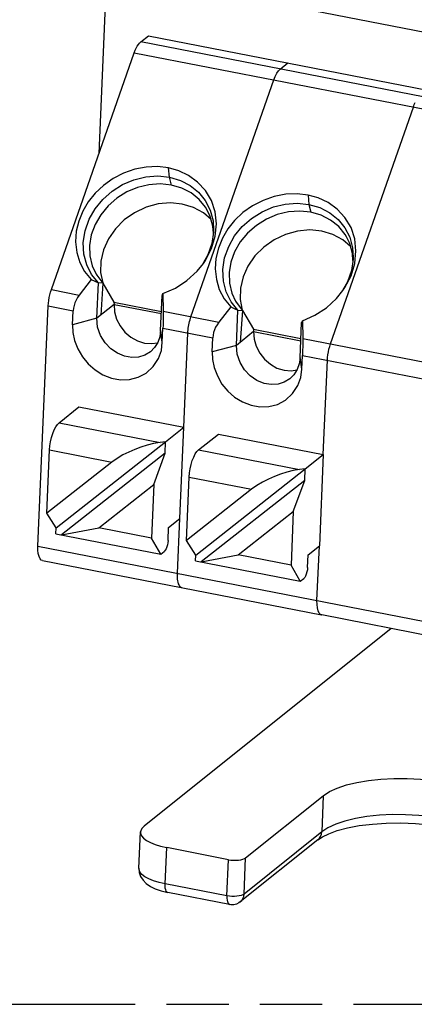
# Model space of a CAD drawing. Header units: millimetres. Extents: x 0 to 210, y 0 to 297.
# Tile 6 of 11: x 71 to 83, y 208 to 238. Entities that reach past the tile are written whole.
import ezdxf

# ---------------------------------------------------------------- set-up
doc = ezdxf.new("R2010")
doc.units = ezdxf.units.MM
doc.header["$LTSCALE"] = 19.36
doc.linetypes.add('PHANTOM', pattern=[0.8, 0.45, -0.05, 0.1, -0.05, 0.1, -0.05])
doc.layers.get('0').update_dxf_attribs({"linetype": 'CONTINUOUS'})
doc.layers.add('DEFAULT_3', color=7, linetype='PHANTOM')

msp = doc.modelspace()

# ---------------------------------------------------------------- linework, layer by layer
at = {"color": 7, "linetype": 'Continuous'}
for p, q in [((74.071395, 239.626068), (107.739309, 233.081551)), ((73.206739, 234.059058), (73.425352, 239.117623)), ((74.500201, 237.523119), (74.737645, 237.712693)), ((74.737645, 237.712693), (83.402169, 236.028445)), ((71.729972, 229.843414), (74.302695, 237.187624)), ((80.394496, 228.159166), (82.96722, 235.503376)), ((82.96722, 235.503376), (82.995902, 235.578592)), ((82.995902, 235.578592), (83.026727, 235.646849)), ((76.505682, 232.604542), (76.659217, 232.307131)), ((76.685633, 232.01856), (76.447368, 232.2248)), ((76.758142, 231.590629), (76.742798, 231.806219)), ((80.837944, 231.762418), (80.991479, 231.465007)), ((81.017895, 231.176436), (80.779631, 231.382676)), ((81.090404, 230.748505), (81.07506, 230.964095)), ((76.249785, 230.411814), (76.446599, 230.654985)), ((76.446599, 230.654985), (76.508574, 230.7468)), ((72.962411, 230.151957), (72.594225, 229.675417)), ((72.962411, 230.151957), (73.073912, 230.100043)), ((73.073912, 230.100043), (73.185284, 230.04898)), ((73.137987, 228.95457), (73.185284, 230.04898)), ((73.328513, 230.041816), (73.185284, 230.04898)), ((73.328513, 230.041816), (73.669178, 229.455272)), ((75.11845, 228.569599), (75.165747, 229.664009)), ((75.165747, 229.664009), (75.173584, 229.682002)), ((75.173584, 229.682002), (75.181443, 229.700362)), ((75.181443, 229.700362), (75.189326, 229.719079)), ((75.189326, 229.719079), (75.197981, 229.169287)), ((80.582106, 229.569755), (80.778817, 229.812799)), ((80.778817, 229.812799), (80.840899, 229.904773)), ((71.310305, 221.886668), (71.632245, 229.336124)), ((73.669178, 229.455272), (73.674107, 229.382606)), ((73.669178, 229.455272), (75.144333, 229.168525)), ((73.674107, 229.382606), (75.14126, 229.097414)), ((77.294673, 229.309833), (76.926487, 228.833292)), ((77.294673, 229.309833), (77.406175, 229.257919)), ((72.387228, 228.754544), (72.405863, 229.185745)), ((77.406175, 229.257919), (77.517546, 229.206856)), ((77.470249, 228.112446), (77.517546, 229.206856)), ((77.517546, 229.206856), (77.660775, 229.199692)), ((77.660775, 229.199692), (78.00144, 228.613148)), ((79.450712, 227.727475), (79.498009, 228.821885)), ((79.498009, 228.821885), (79.505846, 228.839878)), ((79.505846, 228.839878), (79.513706, 228.858238)), ((79.513706, 228.858238), (79.521588, 228.876955)), ((79.521588, 228.876955), (79.530243, 228.327163)), ((75.172254, 228.213179), (75.190889, 228.644379)), ((78.00144, 228.613148), (78.006369, 228.540482)), ((78.00144, 228.613148), (79.476596, 228.326401)), ((78.006369, 228.540482), (79.473522, 228.25529)), ((76.71949, 227.91242), (76.738125, 228.34362)), ((80.368725, 228.078937), (80.394496, 228.159166)), ((79.504516, 227.371055), (79.523151, 227.802255)), ((80.302604, 227.735709), (80.312842, 227.820979)), ((80.312842, 227.820979), (80.32769, 227.908764)), ((80.32769, 227.908764), (80.346526, 227.995829)), ((80.346526, 227.995829), (80.368725, 228.078937)), ((80.170538, 224.73098), (80.296769, 227.651876)), ((80.296769, 227.651876), (80.302604, 227.735709)), ((71.966343, 225.713436), (72.582881, 226.205677)), ((72.582881, 226.205677), (75.838266, 225.572881)), ((75.275451, 225.123747), (75.838266, 225.572881)), ((75.715987, 222.743427), (75.838266, 225.572881)), ((76.298605, 224.871312), (76.915143, 225.363553)), ((76.915143, 225.363553), (80.170309, 224.730799)), ((71.877102, 222.45071), (75.27515, 225.124156)), ((75.275423, 225.123727), (75.103269, 225.103666)), ((75.260157, 224.76985), (75.275451, 225.123747)), ((71.586173, 222.905258), (71.67111, 224.870651)), ((75.259817, 224.769365), (72.044466, 222.238841)), ((74.907632, 223.801356), (75.260157, 224.76985)), ((79.607713, 224.281623), (80.170538, 224.73098)), ((73.605642, 224.494608), (71.586173, 222.905258)), ((76.209364, 221.608586), (79.607412, 224.282032)), ((79.607685, 224.281603), (79.435532, 224.261542)), ((79.592419, 223.927726), (79.607713, 224.281623)), ((75.918435, 222.063134), (76.003372, 224.028526)), ((79.592079, 223.927241), (76.376728, 221.396717)), ((79.239894, 222.959231), (79.592419, 223.927726)), ((73.198274, 222.456068), (74.907632, 223.801356)), ((74.907632, 223.801356), (74.835737, 222.137771)), ((77.937905, 223.652484), (75.918435, 222.063134)), ((71.877102, 222.45071), (71.586173, 222.905258)), ((77.530537, 221.613944), (79.239894, 222.959231)), ((79.239894, 222.959231), (79.168, 221.295647)), ((75.367509, 222.465204), (75.715987, 222.743427)), ((71.869416, 222.272868), (71.877102, 222.45071)), ((72.044466, 222.238841), (73.198274, 222.456068)), ((74.835737, 222.137771), (73.198274, 222.456068)), ((75.350119, 222.062793), (75.367509, 222.465204)), ((71.869416, 222.272868), (75.124801, 221.640072)), ((75.124801, 221.640072), (74.835737, 222.137771)), ((76.209364, 221.608586), (75.918435, 222.063134)), ((75.124801, 221.640072), (75.232025, 221.725679)), ((79.699772, 221.62308), (80.048249, 221.901303)), ((79.97483, 220.20242), (80.048249, 221.901303)), ((71.449566, 221.438088), (80.114091, 219.75384)), ((76.201678, 221.430744), (76.209364, 221.608586)), ((76.201678, 221.430744), (79.457064, 220.797948)), ((76.376728, 221.396717), (77.530537, 221.613944)), ((79.168, 221.295647), (77.530537, 221.613944)), ((79.682381, 221.220669), (79.699772, 221.62308)), ((79.457064, 220.797948), (79.168, 221.295647)), ((79.457064, 220.797948), (79.564288, 220.883555)), ((79.97516, 220.078034), (79.97483, 220.20242)), ((79.98623, 219.971325), (79.97516, 220.078034)), ((80.008804, 219.880346), (79.98623, 219.971325)), ((80.040588, 219.810935), (80.008804, 219.880346)), ((80.07929, 219.768932), (80.040588, 219.810935)), ((80.114119, 219.753982), (80.07929, 219.768932)), ((80.125673, 219.752391), (80.114119, 219.753982)), ((82.278893, 219.333036), (74.605705, 213.206798)), ((77.758121, 212.221444), (80.17066, 214.147604)), ((74.446207, 211.901154), (74.494754, 213.024479)), ((77.225948, 212.165215), (75.307375, 212.538156)), ((80.003468, 212.779962), (77.59093, 210.853802)), ((77.260959, 210.772742), (75.342385, 211.145683))]:
    msp.add_line(p, q, dxfattribs=at)
at = {"color": 9, "linetype": 'Continuous'}
for p, q in [((106.682715, 231.267341), (74.500201, 237.523119)), ((74.302695, 237.187624), (106.48521, 230.931846)), ((78.832463, 236.680995), (79.069907, 236.870569)), ((76.062234, 229.00129), (78.634957, 236.3455)), ((75.392156, 233.3291), (75.365523, 233.616139)), ((75.451985, 233.084331), (75.392156, 233.3291)), ((79.697785, 232.774015), (79.724418, 232.486976)), ((79.724418, 232.486976), (79.784247, 232.242207)), ((73.328513, 230.041816), (73.260055, 229.052029)), ((71.729972, 229.843414), (72.594225, 229.675417)), ((71.632245, 229.336124), (72.405863, 229.185745)), ((73.674107, 229.382606), (73.137987, 228.95457)), ((75.197981, 229.169287), (76.926487, 228.833292)), ((77.660775, 229.199692), (77.592317, 228.209904)), ((73.137987, 228.95457), (72.387228, 228.754544)), ((75.172254, 228.213179), (75.11845, 228.569599)), ((75.190889, 228.644379), (76.738125, 228.34362)), ((75.838266, 225.572881), (75.964507, 228.494)), ((78.006369, 228.540482), (77.470249, 228.112446)), ((77.470249, 228.112446), (76.71949, 227.91242)), ((79.530243, 228.327163), (85.591006, 227.149045)), ((79.523151, 227.802255), (85.402644, 226.659373)), ((79.504516, 227.371055), (79.450712, 227.727475)), ((71.966343, 225.713436), (75.103269, 225.103666)), ((71.67111, 224.870651), (73.605642, 224.494608)), ((76.298605, 224.871312), (79.435532, 224.261542)), ((76.003372, 224.028526), (77.937905, 223.652484)), ((75.642567, 221.044544), (75.715987, 222.743427)), ((71.310305, 221.886668), (103.49282, 215.63089)), ((84.443587, 218.913056), (80.125673, 219.752391)), ((80.17066, 214.147604), (80.122114, 213.024279)), ((80.122114, 213.024279), (77.709575, 211.098119)), ((75.258829, 211.414831), (75.307375, 212.538156)), ((77.709575, 211.098119), (77.758121, 212.221444)), ((77.177402, 211.04189), (77.225948, 212.165215)), ((77.177402, 211.04189), (75.258829, 211.414831)), ((77.260654, 210.772802), (77.260959, 210.772742)), ((77.59093, 210.853802), (77.592871, 210.855365))]:
    msp.add_line(p, q, dxfattribs=at)
at = {"color": 6, "linetype": 'Continuous'}
for p, q in [((80.170538, 224.73098), (80.048249, 221.901303)), ((80.114091, 219.75384), (80.125673, 219.752391))]:
    msp.add_line(p, q, dxfattribs=at)
at = {"color": 7, "linetype": 'Continuous'}
for points in [[(74.302695, 237.187624), (74.331378, 237.26284), (74.362202, 237.331097), (74.395589, 237.393109), (74.430278, 237.446734), (74.465008, 237.489833), (74.500201, 237.523119)], [(75.365523, 233.616139), (75.026976, 233.655623), (74.67456, 233.642238), (74.316262, 233.573894), (73.967799, 233.452588), (73.640991, 233.283624), (73.342828, 233.073587), (73.084153, 232.8329), (72.870176, 232.565334), (72.703812, 232.276027), (72.579509, 231.969746), (72.499904, 231.649923), (72.481035, 231.324072), (72.518564, 230.996944), (72.609886, 230.683703), (72.758865, 230.39948), (72.962411, 230.151957)], [(76.813754, 232.255363), (76.699158, 232.607264), (76.511438, 232.915873), (76.268863, 233.177405), (75.988131, 233.384797), (75.682267, 233.52862), (75.365523, 233.616139)], [(73.185284, 230.04898), (72.975251, 230.30843), (72.823797, 230.610777), (72.736947, 230.946813), (72.716411, 231.303517), (72.772718, 231.670233), (72.900077, 232.02641), (73.082011, 232.349229), (73.319809, 232.63911), (73.610452, 232.893217), (73.938058, 233.09906), (74.290732, 233.249194), (74.659096, 233.339446), (75.030666, 233.366421), (75.392156, 233.3291)], [(75.392156, 233.3291), (75.733372, 233.229376), (76.038325, 233.070354), (76.295977, 232.859211), (76.505682, 232.604542)], [(75.451985, 233.084331), (75.108585, 233.119587), (74.756043, 233.094647), (74.406196, 233.010352), (74.070782, 232.869538), (73.761046, 232.676944), (73.487389, 232.439024), (73.258998, 232.163757), (73.083538, 231.860384), (72.966896, 231.539089), (72.912986, 231.210652), (72.923619, 230.886098), (72.998436, 230.576316), (73.114245, 230.326233)], [(76.558035, 232.326387), (76.516188, 232.394192), (76.315894, 232.63913), (76.06594, 232.84001), (75.774712, 232.990088), (75.451985, 233.084331)], [(79.697785, 232.774015), (79.359238, 232.813499), (79.006822, 232.800114), (78.648524, 232.73177), (78.300061, 232.610464), (77.973253, 232.4415), (77.67509, 232.231463), (77.416415, 231.990776), (77.202439, 231.72321), (77.036074, 231.433903), (76.911771, 231.127622), (76.832167, 230.807798), (76.813297, 230.481948), (76.850826, 230.15482), (76.942148, 229.841579), (77.091127, 229.557356), (77.294673, 229.309833)], [(81.145973, 231.413448), (81.031332, 231.765331), (80.843584, 232.0739), (80.601017, 232.335379), (80.320314, 232.54272), (80.014486, 232.686512), (79.697785, 232.774015)], [(76.447368, 232.2248), (76.139096, 232.393902), (75.792303, 232.496793), (75.422236, 232.533248), (75.042348, 232.497914), (74.667549, 232.396103), (74.313142, 232.228), (73.991397, 232.003634), (73.717104, 231.728699), (73.498001, 231.416389), (73.346084, 231.077025), (73.263364, 230.724929), (73.257193, 230.373454), (73.320294, 230.052425)], [(77.517546, 229.206856), (77.307513, 229.466306), (77.156059, 229.768653), (77.069209, 230.104689), (77.048673, 230.461393), (77.10498, 230.828109), (77.232339, 231.184286), (77.414274, 231.507104), (77.652072, 231.796986), (77.942714, 232.051093), (78.27032, 232.256936), (78.622994, 232.40707), (78.991358, 232.497322), (79.362928, 232.524296), (79.724418, 232.486976)], [(79.724418, 232.486976), (80.065634, 232.387251), (80.370588, 232.22823), (80.62824, 232.017086), (80.837944, 231.762418)], [(76.742798, 231.806219), (76.660098, 232.113411), (76.558035, 232.326387)], [(76.659217, 232.307131), (76.745829, 231.976559), (76.765428, 231.680928)], [(76.816233, 231.498095), (76.853229, 231.88185), (76.813754, 232.255363)], [(79.784247, 232.242207), (79.440847, 232.277463), (79.088305, 232.252523), (78.738458, 232.168228), (78.403044, 232.027414), (78.093308, 231.83482), (77.819651, 231.596899), (77.59126, 231.321633), (77.4158, 231.01826), (77.299158, 230.696964), (77.245248, 230.368528), (77.255881, 230.043973), (77.330698, 229.734192), (77.446507, 229.484109)], [(80.890297, 231.484263), (80.84845, 231.552068), (80.648157, 231.797006), (80.398202, 231.997886), (80.106974, 232.147964), (79.784247, 232.242207)], [(76.765428, 231.680928), (76.763627, 231.627639), (76.711068, 231.273007), (76.589627, 230.925488), (76.439212, 230.659158)], [(76.508574, 230.7468), (76.700182, 231.113983), (76.816233, 231.498095)], [(80.779631, 231.382676), (80.471358, 231.551778), (80.124565, 231.654669), (79.754498, 231.691124), (79.374611, 231.65579), (78.999811, 231.553979), (78.645405, 231.385876), (78.323659, 231.16151), (78.049367, 230.886575), (77.830264, 230.574265), (77.678346, 230.2349), (77.595626, 229.882805), (77.589455, 229.53133), (77.652557, 229.210301)], [(81.07506, 230.964095), (80.992361, 231.271287), (80.890297, 231.484263)], [(80.991479, 231.465007), (81.078091, 231.134435), (81.09769, 230.838804)], [(81.148527, 230.656129), (81.18549, 231.039917), (81.145973, 231.413448)], [(81.09769, 230.838804), (81.095889, 230.785514), (81.04333, 230.430882), (80.921889, 230.083364), (80.771437, 229.816968)], [(80.840899, 229.904773), (81.032497, 230.271988), (81.148527, 230.656129)], [(73.114245, 230.326233), (73.134928, 230.291706), (73.328513, 230.041816)], [(75.189326, 229.719079), (75.576323, 229.888667), (75.934433, 230.121982), (76.249785, 230.411814)], [(71.632245, 229.336124), (71.638079, 229.419957), (71.648317, 229.505227), (71.663166, 229.593013), (71.682001, 229.680078), (71.704201, 229.763185), (71.729972, 229.843414)], [(72.594225, 229.675417), (72.539654, 229.597007), (72.494396, 229.515939), (72.458761, 229.434679), (72.432174, 229.352585), (72.414385, 229.268877), (72.405863, 229.185745)], [(73.674107, 229.382606), (73.690992, 229.148928), (73.752906, 228.928062), (73.863017, 228.715004), (74.011819, 228.524765), (74.194586, 228.368962), (74.400139, 228.25278), (74.619628, 228.185306), (74.841341, 228.166448), (75.023655, 228.196059)], [(77.446507, 229.484109), (77.46719, 229.449581), (77.660775, 229.199692)], [(79.521588, 228.876955), (79.908611, 229.046557), (80.266741, 229.279894), (80.582106, 229.569755)], [(75.197981, 229.169287), (75.198866, 229.080149), (75.198919, 228.991664), (75.198135, 228.903821), (75.196529, 228.816648), (75.194115, 228.73017), (75.190889, 228.644379)], [(72.387228, 228.754544), (72.393697, 228.51335), (72.44656, 228.266621), (72.548233, 228.006271), (72.691461, 227.756555), (72.87062, 227.539172), (73.083239, 227.353704), (73.329453, 227.203882), (73.595828, 227.098954), (73.871913, 227.048807), (74.14889, 227.055248), (74.419423, 227.122979), (74.66862, 227.253195), (74.884717, 227.46217), (75.051004, 227.709376)], [(74.802063, 227.918086), (74.626479, 227.811461), (74.434292, 227.752359), (74.220784, 227.739174), (73.997308, 227.77703), (73.7767, 227.867007), (73.570465, 228.007649), (73.392105, 228.193415), (73.251932, 228.419433), (73.162375, 228.678758), (73.137987, 228.95457)], [(76.926487, 228.833292), (76.871916, 228.754883), (76.826658, 228.673815), (76.791023, 228.592555), (76.764436, 228.510461), (76.746647, 228.426753), (76.738125, 228.34362)], [(75.11845, 228.569599), (75.09225, 228.382366), (75.029061, 228.20467), (74.928438, 228.0444), (74.802063, 227.918086)], [(78.006369, 228.540482), (78.023255, 228.306804), (78.085168, 228.085938), (78.195279, 227.87288), (78.344081, 227.682641), (78.526848, 227.526838), (78.732402, 227.410655), (78.95189, 227.343182), (79.173603, 227.324324), (79.355917, 227.353935)], [(75.051004, 227.709376), (75.144271, 227.955325), (75.172254, 228.213179)], [(79.134325, 227.075962), (78.958741, 226.969337), (78.766555, 226.910234), (78.553046, 226.89705), (78.32957, 226.934906), (78.108962, 227.024883), (77.902727, 227.165525), (77.724368, 227.35129), (77.584195, 227.577309), (77.494637, 227.836633), (77.470249, 228.112446)], [(79.530243, 228.327163), (79.531128, 228.238025), (79.531181, 228.14954), (79.530398, 228.061697), (79.528792, 227.974524), (79.526378, 227.888046), (79.523151, 227.802255)], [(76.71949, 227.91242), (76.72596, 227.671226), (76.778822, 227.424497), (76.880495, 227.164147), (77.023724, 226.914431), (77.202882, 226.697048), (77.415501, 226.511579), (77.661715, 226.361758), (77.92809, 226.25683), (78.204175, 226.206683), (78.481152, 226.213124), (78.751685, 226.280855), (79.000882, 226.411071), (79.216979, 226.620046), (79.383266, 226.867252)], [(79.450712, 227.727475), (79.424512, 227.540241), (79.361323, 227.362545), (79.2607, 227.202275), (79.134325, 227.075962)], [(79.383266, 226.867252), (79.476533, 227.113201), (79.504516, 227.371055)], [(71.67111, 224.870651), (71.681725, 224.998655), (71.701703, 225.126278), (71.731751, 225.256372), (71.769742, 225.380374), (71.814652, 225.491813), (71.863868, 225.587262), (71.914062, 225.660438), (71.966343, 225.713436)], [(75.103269, 225.103666), (74.901943, 225.07125), (74.703164, 225.019309), (74.509296, 224.957494), (74.319117, 224.886525), (74.13242, 224.806024), (73.94981, 224.714398), (73.77297, 224.60785), (73.605642, 224.494608)], [(76.003372, 224.028526), (76.013988, 224.156531), (76.033965, 224.284153), (76.064013, 224.414248), (76.102004, 224.53825), (76.146915, 224.649689), (76.19613, 224.745138), (76.246324, 224.818314), (76.298605, 224.871312)], [(79.435532, 224.261542), (79.234205, 224.229126), (79.035426, 224.177185), (78.841558, 224.11537), (78.651379, 224.044401), (78.464682, 223.9639), (78.282072, 223.872274), (78.105232, 223.765726), (77.937905, 223.652484)], [(75.350119, 222.062793), (75.343622, 221.995176), (75.330914, 221.929241), (75.311117, 221.862282), (75.286864, 221.802423), (75.260793, 221.757792), (75.232025, 221.725679)], [(71.449594, 221.43823), (71.414765, 221.45318), (71.376063, 221.495183), (71.344279, 221.564594), (71.321706, 221.655573), (71.310636, 221.762283), (71.310305, 221.886668)], [(79.682381, 221.220669), (79.675884, 221.153051), (79.663177, 221.087117), (79.643379, 221.020158), (79.619126, 220.960299), (79.593056, 220.915668), (79.564288, 220.883555)], [(80.17066, 214.147604), (80.36436, 214.274414), (80.6032, 214.385921), (80.890283, 214.483021), (81.216297, 214.563022), (81.575695, 214.623751), (81.960281, 214.66456), (82.362878, 214.683998), (82.774879, 214.682308), (83.188058, 214.65888), (83.594097, 214.614828), (83.984385, 214.550433), (84.351566, 214.467588), (84.687346, 214.367442), (84.985922, 214.252516), (85.239989, 214.124732), (85.445773, 213.987035), (85.597544, 213.841966), (85.693863, 213.692653), (85.731044, 213.542052), (85.731303, 213.504997)], [(74.605705, 213.206798), (74.53673, 213.135957), (74.500617, 213.062752), (74.494928, 213.024472)], [(80.003468, 212.779962), (80.144047, 212.87379), (80.343569, 212.971309), (80.60529, 213.066408), (80.923004, 213.151352), (81.288652, 213.220744), (81.693419, 213.270867), (82.125809, 213.299064), (82.575241, 213.303962), (83.029875, 213.285088), (83.478178, 213.242901), (83.908998, 213.178695), (84.310587, 213.094855), (84.673269, 212.994521), (84.986573, 212.882538), (85.124987, 212.819052)], [(74.494928, 213.024472), (74.497528, 212.986245), (74.526979, 212.909254), (74.589436, 212.833689), (74.68221, 212.761329), (74.804099, 212.694104), (74.951117, 212.633457), (75.118327, 212.581735), (75.307375, 212.538156)], [(77.225948, 212.165215), (77.302998, 212.153508), (77.380296, 212.147367), (77.459318, 212.146835), (77.535631, 212.151785), (77.606063, 212.16234), (77.668305, 212.177798), (77.71857, 212.197417), (77.758121, 212.221444)], [(74.446207, 211.901154), (74.456681, 211.771059), (74.49901, 211.645125), (74.572847, 211.527398), (74.67445, 211.423909), (74.799921, 211.336011), (74.951613, 211.260518), (75.131792, 211.196753), (75.342385, 211.145683)], [(77.592871, 210.855365), (77.550339, 210.825282), (77.474032, 210.788745), (77.390694, 210.768712), (77.303243, 210.766816), (77.260654, 210.772802)]]:
    msp.add_lwpolyline(points, dxfattribs=at)
at = {"color": 9, "linetype": 'Continuous'}
for points in [[(78.634957, 236.3455), (78.678954, 236.456119), (78.727807, 236.551223), (78.779641, 236.627156), (78.832463, 236.680995)], [(75.964507, 228.494), (75.967466, 228.543998), (75.972059, 228.595007), (75.978259, 228.646712), (75.986027, 228.698793), (75.995314, 228.75093), (76.006064, 228.8028), (76.01821, 228.854083), (76.031677, 228.904465), (76.046382, 228.953635), (76.062234, 229.00129)], [(75.781829, 220.595964), (75.769342, 220.599377), (75.74673, 220.611084), (75.725806, 220.629527), (75.706807, 220.654503), (75.689943, 220.68572), (75.675377, 220.72285), (75.663252, 220.765502), (75.65369, 220.813233), (75.646785, 220.86555), (75.642605, 220.921925), (75.641194, 220.981798), (75.642567, 221.044544)], [(85.279675, 212.942554), (85.191815, 213.001484), (84.937376, 213.129191), (84.639086, 213.244231), (84.303019, 213.344264), (83.936017, 213.427251), (83.545551, 213.491504), (83.139567, 213.535714), (82.726332, 213.558983), (82.314259, 213.560836), (81.911735, 213.541235), (81.526956, 213.50058), (81.167754, 213.439698), (80.841439, 213.359829), (80.554655, 213.262597), (80.313242, 213.149983), (80.122114, 213.024279)], [(80.003468, 212.779962), (80.050474, 212.826849), (80.087608, 212.885402), (80.111798, 212.952066), (80.122114, 213.024279)], [(75.258829, 211.414831), (75.071796, 211.45774), (74.90257, 211.510132), (74.755318, 211.570717), (74.633664, 211.638004), (74.540605, 211.710335), (74.478433, 211.785929), (74.448677, 211.862925), (74.446207, 211.901154)], [(75.342385, 211.145683), (75.316753, 211.15822), (75.294408, 211.185678), (75.276877, 211.226877), (75.264832, 211.280234), (75.258738, 211.343699), (75.258829, 211.414831)], [(77.177402, 211.04189), (77.177218, 210.972936), (77.182928, 210.910439), (77.194505, 210.857018), (77.211732, 210.814932), (77.234321, 210.786124), (77.260654, 210.772802)], [(77.709575, 211.098119), (77.671062, 211.074454), (77.619759, 211.054473), (77.557638, 211.038943), (77.487085, 211.028461), (77.410811, 211.023429), (77.331749, 211.024042), (77.252937, 211.030276), (77.177402, 211.04189)], [(77.592871, 210.855365), (77.640684, 210.904161), (77.676694, 210.96261), (77.699809, 211.028153), (77.709575, 211.098119)]]:
    msp.add_lwpolyline(points, dxfattribs=at)
at = {"layer": 'DEFAULT_3', "color": 7, "linetype": 'PHANTOM'}
msp.add_line((50.128636, 207.68), (150.128636, 207.68), dxfattribs=at)

doc.saveas('drawing.dxf')
